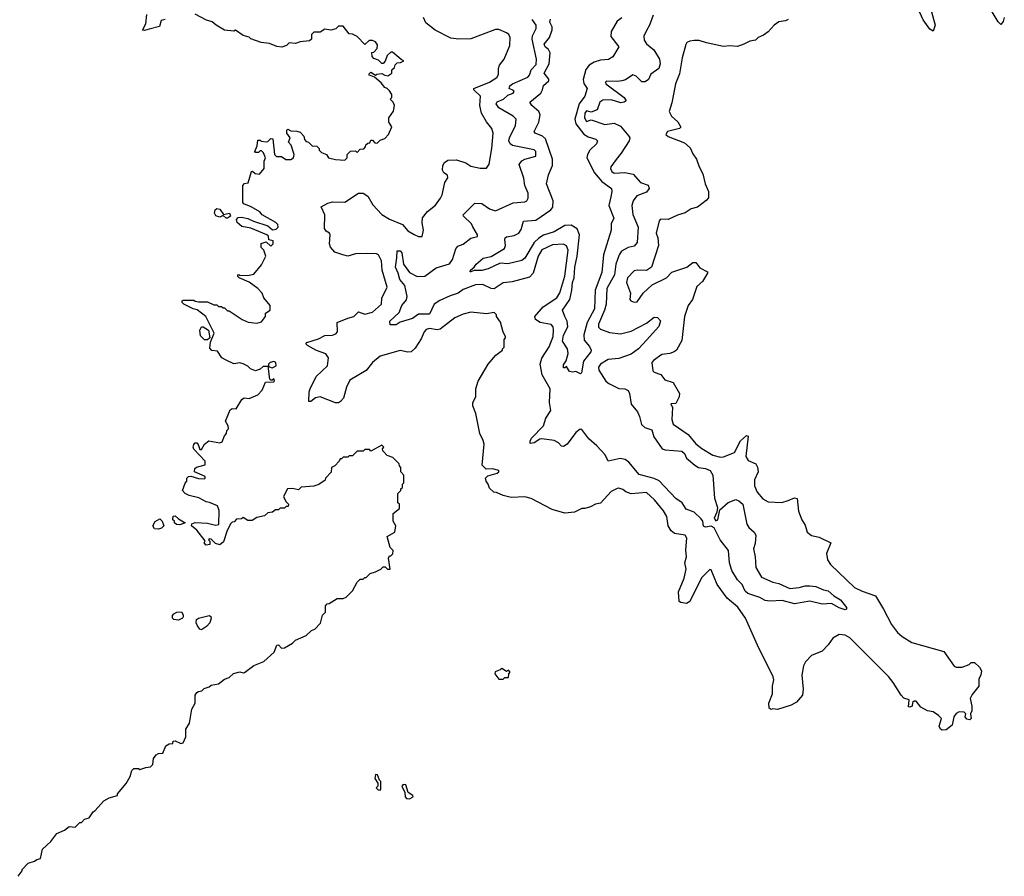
# Model space of a CAD drawing. Extents: x 2210602 to 2357277, y 510288 to 673808.
# Tile 30 of 256: x 2229095 to 2235488, y 547760 to 553321. Entities that reach past the tile are written whole.
import ezdxf

# ---------------------------------------------------------------- set-up
doc = ezdxf.new("R2010")
doc.units = 0

msp = doc.modelspace()

# ---------------------------------------------------------------- linework, layer by layer
at = {"layer": '0CON05XD'}
for points in [[(2234998.6, 553435), (2235038, 553285), (2235025, 553247.5), (2235005, 553260), (2234960.3, 553320.3), (2234925.8, 553395)], [(2235488, 553335), (2235480.7, 553309.3), (2235465, 553290), (2235447.7, 553307.7), (2235375, 553430)], [(2230038.3, 553321.7), (2230013.6, 553316.4), (2230002.5, 553277.5), (2229935, 553260), (2229905, 553250), (2229892.5, 553252.5), (2229913.8, 553295), (2229920, 553355)], [(2231405, 549737.5), (2231440, 549755), (2231455, 549770), (2231468.3, 549768.3), (2231483, 549753), (2231500, 549755), (2231490, 549825), (2231495, 549840), (2231505, 549840), (2231517, 549853), (2231520, 549875), (2231500, 549895), (2231480, 549965), (2231530, 549995), (2231537.5, 550035), (2231520, 550065), (2231520, 550115), (2231561.7, 550148.3), (2231560, 550175), (2231550, 550185), (2231550, 550245), (2231570, 550265), (2231570, 550275), (2231580, 550285), (2231580, 550305), (2231590, 550315), (2231590, 550365), (2231570, 550385), (2231570, 550415), (2231560, 550425), (2231558.3, 550438.3), (2231518.3, 550478.3), (2231481.7, 550491.7), (2231451.7, 550521.7), (2231450, 550535), (2231460, 550545), (2231445, 550560), (2231375, 550520), (2231365, 550530), (2231335, 550530), (2231325, 550520), (2231285, 550520), (2231255, 550490), (2231235, 550490), (2231225, 550480), (2231195, 550480), (2231185, 550470), (2231175, 550470), (2231170, 550455), (2231140, 550425), (2231120, 550415), (2231117, 550383), (2231080, 550345), (2231078.3, 550331.7), (2231037, 550303), (2231005, 550292.5), (2230923, 550287), (2230905, 550270), (2230865, 550277.5), (2230833.9, 550276.1), (2230807.5, 550225), (2230823, 550193), (2230840, 550175), (2230838.3, 550161.7), (2230825, 550160), (2230815, 550150), (2230785, 550150), (2230775, 550140), (2230755, 550140), (2230737, 550123), (2230705, 550120), (2230685, 550100), (2230635, 550090), (2230605, 550070), (2230575, 550070), (2230545, 550090), (2230535, 550080), (2230501.7, 550078.3), (2230488.3, 550061.7), (2230475, 550060), (2230465, 550050), (2230442.5, 550005), (2230418.3, 549931.7), (2230395, 549912.5), (2230365, 549920), (2230338.3, 549948.3), (2230325, 549950), (2230320, 549945), (2230330, 549935), (2230330, 549915), (2230305, 549910), (2230292.5, 549925), (2230298.3, 549938.3), (2230245, 550007.5), (2230210, 550035), (2230211.7, 550048.3), (2230235, 550057.5), (2230313.6, 550053.6), (2230365, 550040), (2230387.5, 550045), (2230390, 550135), (2230380, 550165), (2230327, 550187), (2230305, 550190), (2230257, 550217), (2230195, 550232.5), (2230170, 550245), (2230152.5, 550265), (2230168.3, 550311.7), (2230180, 550325), (2230180, 550345), (2230190, 550355), (2230205, 550357.5), (2230255, 550343.3), (2230295, 550340), (2230300, 550345), (2230300, 550355), (2230230, 550385), (2230231.7, 550408.3), (2230243, 550417), (2230298.3, 550431.7), (2230300, 550455), (2230225, 550533.3), (2230220.8, 550545), (2230225, 550562.5), (2230235, 550573.3), (2230245, 550573.3), (2230253.9, 550563.9), (2230265, 550530), (2230275, 550530), (2230294.2, 550565.8), (2230322.3, 550587.7), (2230395, 550573.3), (2230409.3, 550580.7), (2230425, 550620), (2230437.5, 550635), (2230440, 550655), (2230450, 550665), (2230447.5, 550685), (2230430, 550715), (2230460.7, 550789.3), (2230475, 550797.5), (2230500, 550795), (2230537.5, 550855), (2230553, 550867), (2230585, 550862.5), (2230640, 550885), (2230670, 550915), (2230691.7, 550968.3), (2230745, 550970), (2230750, 550975), (2230745, 550990), (2230735, 550980), (2230725, 550980), (2230718.3, 550988.3), (2230710, 551055), (2230710, 551070), (2230735, 551060), (2230760, 551075), (2230757.5, 551095), (2230745, 551102.5), (2230720, 551095), (2230710, 551085), (2230710, 551070), (2230675, 551070), (2230655, 551052.5), (2230625, 551042.5), (2230593.9, 551053.9), (2230575, 551072.5), (2230546.4, 551086.4), (2230525, 551092.5), (2230485, 551087.5), (2230435, 551110), (2230407, 551127), (2230378.3, 551168.3), (2230343, 551173), (2230328.3, 551188.3), (2230332.5, 551227.5), (2230357.5, 551285), (2230302.5, 551395), (2230247.7, 551437.7), (2230220, 551445), (2230160, 551475), (2230150, 551485), (2230150, 551495), (2230155, 551500), (2230225, 551500), (2230233, 551493), (2230255, 551490), (2230315, 551490), (2230355, 551470), (2230375, 551470), (2230385, 551460), (2230405, 551460), (2230415, 551450), (2230425, 551450), (2230445, 551430), (2230455, 551430), (2230540, 551375), (2230578.3, 551358.3), (2230635, 551350), (2230665, 551360), (2230690, 551395), (2230690, 551415), (2230720, 551435), (2230720, 551465), (2230680, 551515), (2230670, 551545), (2230640, 551575), (2230585, 551617.5), (2230520, 551645), (2230510, 551655), (2230510, 551665), (2230517, 551667), (2230525, 551660), (2230585, 551662.5), (2230615, 551670), (2230665, 551730), (2230692.5, 551785), (2230680, 551825), (2230663, 551843), (2230661.7, 551868.3), (2230695, 551880), (2230725, 551850), (2230740, 551865), (2230740, 551885), (2230711.7, 551891.7), (2230710, 551915), (2230700, 551925), (2230595, 551968), (2230538, 551978), (2230506.2, 552005), (2230503.3, 552025), (2230514.1, 552035.9), (2230535, 552040), (2230575, 552031.1), (2230612.4, 552012.4), (2230705, 551982.5), (2230736.2, 551956.2), (2230759.1, 551960.9), (2230774, 551975), (2230771.2, 551991.2), (2230758.8, 552005), (2230670, 552055), (2230653, 552073), (2230597, 552107), (2230550, 552125), (2230542.5, 552135), (2230542.5, 552245), (2230555, 552257.5), (2230578.3, 552261.7), (2230600, 552335), (2230607, 552337), (2230623, 552323), (2230651.7, 552318.3), (2230682.5, 552355), (2230683, 552403), (2230690, 552425), (2230677, 552457), (2230665, 552470), (2230655, 552470), (2230645, 552460), (2230625, 552460), (2230622.5, 552465), (2230637, 552503), (2230641.7, 552538.3), (2230655, 552540), (2230663, 552533), (2230695, 552527.5), (2230705, 552530), (2230725, 552550), (2230738.3, 552548.3), (2230750, 552445), (2230763, 552433), (2230795, 552432.5), (2230823.6, 552413.6), (2230855, 552412.5), (2230872.5, 552425), (2230877.5, 552445), (2230857, 552507), (2230840, 552525), (2230850, 552555), (2230830, 552585), (2230830, 552605), (2230835, 552610), (2230855, 552600), (2230895, 552597.5), (2230915, 552590), (2230940, 552565), (2230943, 552543), (2230955, 552530), (2230970, 552525), (2230993, 552503), (2231025, 552500), (2231040, 552485), (2231040, 552475), (2231055, 552460), (2231086.7, 552446.7), (2231100, 552425), (2231145, 552412.5), (2231205, 552410), (2231220, 552425), (2231220, 552445), (2231243, 552467), (2231275, 552470), (2231285, 552460), (2231305, 552480), (2231328.3, 552481.7), (2231340, 552495), (2231341.7, 552508.3), (2231355, 552520), (2231368.3, 552521.7), (2231375, 552540), (2231385, 552540), (2231401.7, 552521.7), (2231415, 552520), (2231435, 552540), (2231465, 552550), (2231490, 552575), (2231510, 552625), (2231492.5, 552655), (2231492.5, 552685), (2231521.7, 552728.3), (2231527.5, 552765), (2231520, 552785), (2231500, 552805), (2231510, 552815), (2231510, 552835), (2231495, 552860), (2231480, 552875), (2231465, 552880), (2231440.7, 552910.7), (2231398.3, 552948.3), (2231365, 552960), (2231361.7, 552968.3), (2231375, 552980), (2231405, 552960), (2231413, 552967), (2231445, 552972.5), (2231465, 552960), (2231485, 552957.5), (2231510, 552975), (2231510, 552995), (2231528.3, 553011.7), (2231531.7, 553028.3), (2231545, 553040), (2231567, 553043), (2231590, 553055), (2231571.7, 553061.7), (2231515, 553110), (2231505, 553110), (2231481.7, 553088.3), (2231468.8, 553051.2), (2231455, 553037.5), (2231445, 553037.5), (2231425, 553057.5), (2231395, 553070), (2231383, 553083), (2231381.7, 553108.3), (2231395, 553110), (2231416.4, 553133.6), (2231417, 553157), (2231405, 553177.5), (2231385, 553186.7), (2231363, 553187), (2231335, 553160), (2231285, 553212.5), (2231255, 553227.5), (2231235, 553230), (2231195, 553280), (2231165, 553280), (2231148.3, 553261.7), (2231115, 553252.5), (2231075, 553260), (2231045, 553240), (2231005, 553240), (2230990, 553225), (2230990, 553195), (2230977, 553183), (2230915, 553177.5), (2230885, 553167.5), (2230845, 553170), (2230827, 553153), (2230796.2, 553143.8), (2230765, 553146.7), (2230717.5, 553167.5), (2230662.5, 553172.5), (2230595, 553197.5), (2230585, 553206.7), (2230545, 553217.5), (2230495, 553252.5), (2230485, 553247.5), (2230425, 553252.5), (2230370, 553285), (2230345, 553307.5), (2230308.3, 553318.3), (2230235, 553356.7)], [(2233208.7, 553351.3), (2233184.4, 553285), (2233165, 553252), (2233147.1, 553215), (2233148.7, 553188.7), (2233163.9, 553163.9), (2233212.5, 553125), (2233248.8, 553065), (2233252.5, 553035), (2233245.4, 553004.6), (2233193.3, 552966.7), (2233177.3, 552932.7), (2233155, 552918.8), (2233135, 552918.8), (2233096.7, 552955), (2233075, 552963.8), (2233028.3, 552931.7), (2233003.9, 552923.9), (2232975, 552919.2), (2232905, 552922.5), (2232897.5, 552915), (2232901.2, 552905), (2233020, 552815), (2233032, 552795), (2233020, 552785), (2232997.6, 552782.4), (2232935, 552801.6), (2232880.9, 552799.2), (2232860.8, 552785), (2232845, 552736), (2232805, 552720), (2232775, 552728.6), (2232763.8, 552715), (2232762.9, 552685), (2232775, 552661.2), (2232805, 552672), (2232895, 552640), (2232955, 552650), (2232995, 552630), (2233050.8, 552565), (2233055.7, 552555), (2233051.4, 552535), (2233000.8, 552455), (2232966.7, 552413.3), (2232933.3, 552365), (2232930, 552355), (2232939.2, 552335), (2232955, 552325.6), (2233025, 552330), (2233077.5, 552317.5), (2233125, 552264.4), (2233175, 552246), (2233182.9, 552225), (2233165, 552201.9), (2233102.3, 552177.7), (2233077.1, 552145), (2233070, 552115), (2233076.8, 552056.8), (2233110, 551975), (2233104.3, 551875), (2233085, 551850.6), (2233045, 551842.5), (2233002.3, 551817.7), (2232986.7, 551795), (2232964.5, 551735), (2232957.3, 551665), (2232906.2, 551575), (2232901.8, 551475), (2232891.5, 551435), (2232853.6, 551345), (2232853.5, 551325), (2232865, 551313.1), (2232925, 551290.5), (2232995, 551282.1), (2233065, 551299.4), (2233115, 551325.6), (2233165, 551352), (2233215, 551390), (2233235, 551387.5), (2233255.5, 551365.5), (2233245, 551330), (2233165, 551240.8), (2233112, 551185), (2233065, 551150), (2232985, 551122.1), (2232916.7, 551115), (2232866, 551085), (2232851.9, 551065), (2232855.8, 551045), (2232901.5, 550975), (2232919.1, 550959.2), (2232985, 550927.5), (2233025, 550924), (2233045, 550913.3), (2233054.1, 550894.1), (2233066.1, 550826.1), (2233105.6, 550775.6), (2233120, 550745), (2233132.6, 550692.6), (2233154.4, 550674.4), (2233199.1, 550659.1), (2233213.1, 550613.1), (2233265.9, 550535.9), (2233285, 550528.7), (2233395, 550520.8), (2233411.2, 550505), (2233425, 550474.3), (2233478.5, 550428.5), (2233503.3, 550413.3), (2233547.9, 550407.9), (2233577.5, 550395), (2233595.4, 550365), (2233606.7, 550215), (2233626.2, 550153.8), (2233621.2, 550125), (2233604.1, 550085.9), (2233615, 550067.5), (2233628, 550075), (2233640.8, 550139.2), (2233694.3, 550185.7), (2233745, 550205.6), (2233765, 550198.5), (2233790.6, 550175), (2233815.7, 550045.7), (2233828.8, 550025), (2233864.3, 549994.3), (2233874.2, 549975), (2233870.3, 549919.7), (2233859.2, 549885), (2233870, 549835), (2233873.8, 549765), (2233912.4, 549702.4), (2233985, 549669.4), (2234025, 549660.6), (2234095, 549627.5), (2234156, 549634), (2234195, 549646), (2234225, 549645.7), (2234265, 549642), (2234315, 549620), (2234345, 549614), (2234380.6, 549580.6), (2234423.3, 549555), (2234463.3, 549505), (2234462.5, 549495), (2234455, 549490), (2234415, 549502), (2234365, 549530), (2234305, 549527.1), (2234225, 549546.9), (2234125, 549528.9), (2234045, 549551.5), (2233965.6, 549545.6), (2233935, 549551.2), (2233899.5, 549569.5), (2233822, 549595), (2233805, 549612), (2233785, 549653.8), (2233755, 549683.8), (2233719.5, 549745), (2233703.6, 549795), (2233696.5, 549875), (2233642, 549945), (2233603, 550023), (2233585, 550032.5), (2233546.7, 550026.7), (2233535, 550032.5), (2233530.6, 550065), (2233520.5, 550080.5), (2233473.3, 550123.3), (2233422.5, 550142.5), (2233395.5, 550185), (2233355, 550212.1), (2233247, 550327), (2233215, 550342.8), (2233117.5, 550367.5), (2233049.1, 550449.1), (2233026.2, 550466.2), (2232992.7, 550472.7), (2232915, 550455.7), (2232895.9, 550495.9), (2232843.1, 550555), (2232790.7, 550600.8), (2232745, 550660), (2232735, 550663.3), (2232705, 550641.2), (2232648.6, 550565), (2232625, 550551.1), (2232613.1, 550553.1), (2232592.5, 550575), (2232565, 550588.9), (2232485, 550599.4), (2232471.9, 550598.1), (2232435, 550573.1), (2232410, 550570), (2232408.8, 550585), (2232418.8, 550605), (2232496.7, 550685), (2232511.1, 550735), (2232544.2, 550785), (2232534.2, 550835), (2232540, 550925), (2232486.4, 551015), (2232473.4, 551085), (2232485, 551124), (2232532.1, 551197.9), (2232557.9, 551265), (2232561.1, 551305), (2232557.6, 551327.6), (2232545, 551342.5), (2232474, 551355), (2232444.3, 551375), (2232440, 551395), (2232493.5, 551456.5), (2232583.1, 551515), (2232602.7, 551547.3), (2232634.7, 551655.3), (2232655.5, 551825), (2232645, 551854), (2232625, 551864.2), (2232555, 551860), (2232485, 551827.1), (2232460.4, 551785), (2232429.5, 551675), (2232405, 551650), (2232291.7, 551618.3), (2232235, 551613.1), (2232175, 551573.3), (2232155, 551575.6), (2232101.4, 551601.4), (2232055, 551600), (2231975, 551569.2), (2231942, 551545), (2231890.6, 551529.4), (2231822.6, 551497.4), (2231786.5, 551473.5), (2231755, 551410), (2231685, 551410), (2231645, 551380.6), (2231565, 551356.7), (2231540, 551340), (2231500, 551340), (2231498.1, 551365), (2231559.7, 551420.3), (2231576.9, 551465), (2231606.7, 551503.3), (2231610.8, 551525), (2231596, 551596), (2231563.6, 551635), (2231553.1, 551675), (2231533.8, 551715), (2231544.3, 551775), (2231545, 551820), (2231565, 551820), (2231575, 551806.7), (2231585.7, 551735), (2231625, 551679.2), (2231675, 551654.3), (2231725, 551656.9), (2231799.4, 551710.6), (2231885, 551735.8), (2231904.4, 551765), (2231926.7, 551833.3), (2231939.4, 551850.6), (2231975, 551864.2), (2232025, 551903.8), (2232066.4, 551913.6), (2232067.5, 551925), (2232037.1, 551977.1), (2232029.2, 551995), (2231976.7, 552045), (2231973.8, 552055), (2232050.5, 552129.5), (2232095, 552126.9), (2232145, 552092.5), (2232185, 552080.8), (2232298.5, 552131.5), (2232375, 552138), (2232386.7, 552145), (2232397, 552163), (2232395.7, 552195), (2232375.6, 552245), (2232367.3, 552292.7), (2232337.9, 552382.1), (2232355, 552404), (2232375, 552416), (2232445.8, 552434.2), (2232445.8, 552465), (2232435, 552476), (2232295, 552503.5), (2232280, 552515), (2232271.8, 552535), (2232274.1, 552555), (2232313.9, 552633.9), (2232317.5, 552675), (2232298, 552695), (2232205, 552748.9), (2232189.4, 552775), (2232195, 552786.9), (2232236, 552805), (2232265, 552831.2), (2232298.8, 552845), (2232305.8, 552855), (2232301.7, 552861.7), (2232273.8, 552875), (2232278.3, 552891.7), (2232294, 552905), (2232395, 552948.6), (2232405, 552961.2), (2232415.4, 552995), (2232449.1, 553030.9), (2232449.6, 553065), (2232421.5, 553195), (2232424.1, 553215.9), (2232448.2, 553265), (2232448.2, 553285), (2232421.4, 553321.4)], [(2233345, 551163.8), (2233316.9, 551153.1), (2233265, 551147.1), (2233210.9, 551109.1), (2233200, 551095), (2233205, 551042.5), (2233215, 551033.3), (2233258.3, 551018.3), (2233283.9, 550983.9), (2233337.5, 550965), (2233380, 550895), (2233377, 550873), (2233355, 550830), (2233322.5, 550827.5), (2233333.3, 550803.3), (2233330, 550725), (2233337.5, 550695), (2233435, 550629.2), (2233485, 550567.5), (2233525, 550537.1), (2233595, 550494.3), (2233645, 550481.2), (2233665, 550482.5), (2233735, 550510.5), (2233775, 550586.4), (2233815, 550620.8), (2233825, 550616.7), (2233808.6, 550485), (2233825, 550460), (2233875, 550437.5), (2233886.4, 550416.4), (2233890, 550385), (2233866.4, 550333.6), (2233866.7, 550295), (2233883, 550253), (2233920.5, 550210.5), (2233955, 550190), (2234043.6, 550186.4), (2234085, 550198.8), (2234125, 550216), (2234143.3, 550213.3), (2234150.7, 550130.7), (2234173.3, 550075), (2234195, 550040), (2234207.5, 549995), (2234235, 549973.3), (2234285, 549962.5), (2234362.5, 549925), (2234333.8, 549855), (2234340, 549815), (2234360, 549785), (2234515, 549636), (2234565, 549611.4), (2234651.2, 549581.2), (2234704, 549495), (2234754.5, 549394.5), (2234793.4, 549343.4), (2234825, 549316), (2234888.3, 549278.3), (2235095, 549218.8), (2235163.3, 549125), (2235175, 549116.7), (2235215, 549117.5), (2235260, 549135), (2235273, 549147), (2235295, 549147.5), (2235327.7, 549117.7), (2235340, 549095), (2235336.2, 549065), (2235322.5, 549042.5), (2235322.5, 548995), (2235279.3, 548940.7), (2235266.7, 548915), (2235276.4, 548863.6), (2235276.7, 548835), (2235267.5, 548815), (2235273.3, 548785), (2235263.6, 548776.4), (2235245, 548781.2), (2235233.3, 548795), (2235237.5, 548815), (2235227.5, 548825), (2235195, 548827.5), (2235175, 548817.5), (2235160, 548795), (2235149.3, 548740.7), (2235109.5, 548710.5), (2235085, 548708.6), (2235074, 548715), (2235066, 548735), (2235080, 548785), (2235060, 548805), (2235025, 548826.7), (2234990, 548835), (2234945, 548857.5), (2234915, 548896.7), (2234903, 548897), (2234892.5, 548887.5), (2234890, 548865), (2234875, 548857.5), (2234865, 548860), (2234870, 548905), (2234836.4, 548916.4), (2234817.5, 548935), (2234767.3, 549017.3), (2234735, 549056.7), (2234485, 549308.8), (2234455, 549326.2), (2234415, 549330), (2234374.1, 549305.9), (2234345, 549262.5), (2234305, 549222.5), (2234235, 549192.5), (2234197, 549153), (2234183.6, 549126.4), (2234173.3, 549065), (2234182.5, 548975), (2234177.5, 548935), (2234139.3, 548890.7), (2234105, 548870), (2234015, 548842.5), (2233985, 548847.5), (2233973.3, 548843.3), (2233961.7, 548851.7), (2233960, 548885), (2233982.5, 548945), (2233982.5, 548995), (2233992.5, 549035), (2233987.5, 549055), (2233885, 549261.2), (2233807.1, 549435), (2233757.4, 549507.4), (2233687.5, 549565), (2233622.5, 549655), (2233585, 549750), (2233575, 549752.5), (2233522, 549698), (2233445, 549543.8), (2233425, 549532), (2233387.7, 549537.7), (2233376.7, 549545), (2233373.3, 549606.7), (2233410, 549695), (2233422.9, 549755), (2233413.1, 549795), (2233423.3, 549835), (2233419.5, 549879.5), (2233425.8, 549955), (2233416.7, 549975), (2233346.1, 549986.1), (2233325, 550003.3), (2233306.2, 550035), (2233295.8, 550095), (2233275, 550133.3), (2233216.7, 550205), (2233165, 550252.5), (2233065, 550242.5), (2233030, 550255), (2233011.7, 550271.7), (2232985, 550280), (2232975, 550277.5), (2232935, 550257.5), (2232867, 550183), (2232833, 550177), (2232801.7, 550158.3), (2232765, 550147.5), (2232745, 550147.5), (2232697, 550123), (2232635, 550117.5), (2232552.1, 550142.1), (2232415, 550212.5), (2232375, 550222.5), (2232285, 550220), (2232233, 550233), (2232191.7, 550251.7), (2232173, 550253), (2232145, 550280), (2232136.7, 550306.7), (2232122.5, 550325), (2232120, 550345), (2232135, 550360), (2232195, 550376.2), (2232206, 550385), (2232206, 550395), (2232165, 550405.7), (2232123.6, 550403.6), (2232098.3, 550428.3), (2232110, 550565), (2232105, 550590), (2232083.3, 550635), (2232057.5, 550765), (2232037.5, 550815), (2232037.5, 550835), (2232057, 550873), (2232057.5, 550925), (2232072.5, 550975), (2232137.5, 551085), (2232187, 551143), (2232230, 551175), (2232230, 551185), (2232240, 551195), (2232240, 551245), (2232250, 551255), (2232250, 551265), (2232233, 551293), (2232217, 551357), (2232190, 551395), (2232190, 551405), (2232175, 551420), (2232125, 551412.5), (2232025, 551423.3), (2231975, 551410), (2231920, 551385), (2231825, 551312.9), (2231805, 551308.6), (2231755, 551317.1), (2231735, 551310), (2231720, 551295), (2231701.3, 551248.7), (2231662.3, 551187.7), (2231635.9, 551164.1), (2231615, 551162.5), (2231565, 551174.2), (2231435, 551137.5), (2231385, 551096), (2231345, 551044.2), (2231239.1, 550980.9), (2231216.7, 550935), (2231197.1, 550865), (2231178.3, 550841.7), (2231165, 550834), (2231145, 550833.8), (2231045, 550872), (2231015, 550866), (2230985, 550842.5), (2230971.7, 550841.7), (2230974.4, 550904.4), (2230980.6, 550925), (2231018.8, 551005), (2231093.3, 551075), (2231100, 551125), (2231082.3, 551152.3), (2231022.6, 551172.6), (2230963.3, 551205), (2230953, 551217), (2230960, 551225), (2231035, 551249.4), (2231075, 551270), (2231126.7, 551273.3), (2231148.3, 551281.7), (2231158, 551295), (2231156.7, 551355), (2231225, 551384.4), (2231265, 551394), (2231295, 551423.8), (2231335, 551410), (2231385, 551422), (2231443.3, 551475), (2231446.1, 551513.9), (2231480.8, 551585), (2231448.1, 551695), (2231442.9, 551755), (2231424.1, 551794.1), (2231411.2, 551801.2), (2231355, 551802.5), (2231275, 551800.8), (2231225, 551786.9), (2231193.3, 551795), (2231141.7, 551811.7), (2231112, 551845), (2231106.1, 551866.1), (2231110, 551925), (2231105.9, 551935.9), (2231085, 551947.5), (2231073.3, 551965), (2231076.7, 552055), (2231053, 552107), (2231095, 552130), (2231125, 552138.8), (2231205, 552135.8), (2231294.6, 552195.4), (2231325, 552195.6), (2231354.2, 552175), (2231388.3, 552118.3), (2231445.5, 552055.5), (2231495, 552026.7), (2231581.2, 551991.2), (2231615, 551950), (2231655, 551926.7), (2231685, 551913.8), (2231707, 551913), (2231716.2, 551955), (2231707.5, 552002.5), (2231710, 552035), (2231742.5, 552075), (2231793.9, 552116.1), (2231827.3, 552162.7), (2231838.8, 552185), (2231855.9, 552264.1), (2231875.7, 552295), (2231872.3, 552312.3), (2231848, 552328), (2231840, 552345), (2231842, 552375), (2231853.3, 552395), (2231875, 552410), (2231930.7, 552410.7), (2231991.7, 552391.7), (2232025, 552371.2), (2232085, 552356.7), (2232125, 552357.5), (2232142.5, 552382.5), (2232161.2, 552485), (2232170, 552585), (2232160, 552615), (2232125, 552658.8), (2232092.9, 552715), (2232082.2, 552765), (2232087.5, 552825), (2232043.3, 552865), (2232043.8, 552875), (2232145, 552915.6), (2232193.3, 552945), (2232203.3, 552965), (2232203.3, 553005), (2232210, 553025), (2232240, 553065), (2232276.4, 553153.6), (2232278.8, 553205), (2232270, 553225), (2232255, 553236.2), (2232206.4, 553256.4), (2232185, 553257.5), (2232025, 553196.7), (2231946.1, 553193.9), (2231895, 553202), (2231793.4, 553253.4), (2231731.7, 553301.7), (2231715.7, 553335)], [(2233005, 553333.8), (2232975, 553310.8), (2232934.5, 553245), (2232932.7, 553212.7), (2232986, 553145), (2232945, 553080), (2232917, 553063), (2232865, 553058.2), (2232824.7, 553045.3), (2232792.5, 553025), (2232771.7, 552998.3), (2232752.4, 552932.4), (2232757.6, 552907.6), (2232780, 552875), (2232764.4, 552825), (2232728.2, 552775), (2232700, 552675), (2232705.3, 552645), (2232758.7, 552578.7), (2232785, 552560.8), (2232835.4, 552545.4), (2232845.5, 552535.5), (2232840, 552515), (2232797.3, 552475), (2232780.9, 552445), (2232777.3, 552425), (2232826, 552326), (2232875, 552270.6), (2232937.1, 552225), (2232939.4, 552205), (2232932, 552172), (2232920.8, 552115), (2232952.7, 552032.7), (2232934.4, 551995), (2232934.2, 551955), (2232884.7, 551795), (2232875, 551680), (2232831.8, 551565), (2232826, 551445), (2232778.8, 551355), (2232756.9, 551275), (2232760.5, 551240.5), (2232795, 551200), (2232806.4, 551176.4), (2232803.3, 551165), (2232755.6, 551105), (2232742.5, 551027.5), (2232737, 551023), (2232705, 551037.5), (2232685, 551033.3), (2232665, 551037.5), (2232645, 551070), (2232635, 551060), (2232625, 551060), (2232625, 551080), (2232643.3, 551106.7), (2232656.9, 551155), (2232651.5, 551185), (2232618.2, 551235), (2232625, 551272), (2232653.5, 551326.5), (2232648.5, 551365), (2232634.4, 551395), (2232618.6, 551435), (2232666.5, 551505), (2232680.8, 551565), (2232684.7, 551615), (2232695.4, 551645), (2232698.6, 551715), (2232714.2, 551785), (2232728.8, 551925), (2232715, 551962.5), (2232675, 551987.5), (2232635, 551984.5), (2232565, 551943.2), (2232495, 551922.3), (2232465, 551903.8), (2232436.2, 551873.8), (2232375, 551773.1), (2232355, 551757.5), (2232265, 551736.9), (2232215, 551741.2), (2232136.4, 551703.6), (2232095, 551692.7), (2232046.7, 551693.3), (2232025, 551683.3), (2232020, 551685), (2232022.5, 551695), (2232046.2, 551713.8), (2232058.8, 551735), (2232105, 551772), (2232155.6, 551784.4), (2232242, 551835), (2232248.9, 551855), (2232245.7, 551895), (2232246.2, 551905), (2232255, 551912), (2232305, 551919.4), (2232335.3, 551934.7), (2232351.2, 551958.8), (2232367, 552013), (2232445, 552019.5), (2232543, 552087), (2232556.7, 552105), (2232558.1, 552145), (2232516, 552255), (2232528.6, 552315), (2232554.6, 552375), (2232554.7, 552415), (2232508.5, 552548.5), (2232490, 552565), (2232441.2, 552585), (2232436, 552595), (2232465.5, 552655), (2232473.6, 552703.6), (2232465, 552725.8), (2232420, 552765), (2232407.5, 552785), (2232477.8, 552845), (2232489.5, 552865), (2232495.7, 552894.3), (2232530, 552925), (2232530, 552935), (2232500.8, 552975), (2232531.8, 553035), (2232539.1, 553105), (2232527.8, 553127.8), (2232505.7, 553145.7), (2232501.2, 553161.2), (2232535.7, 553205), (2232552, 553255), (2232552, 553275), (2232538, 553305), (2232540.8, 553325)], [(2234085, 553322.5), (2234067, 553313), (2234025, 553307.5), (2233993.9, 553286.1), (2233955, 553242.5), (2233925, 553220), (2233890, 553205), (2233871.7, 553188.3), (2233835, 553182.5), (2233796.7, 553163.3), (2233755, 553147.5), (2233705, 553152.5), (2233665, 553147.5), (2233555, 553170), (2233506.4, 553186.4), (2233475, 553186.7), (2233445, 553182.5), (2233427, 553173), (2233419.3, 553160.7), (2233395.7, 553074.3), (2233379.8, 552970.2), (2233351.9, 552905), (2233329.2, 552780.8), (2233312.5, 552725), (2233326.7, 552695), (2233367.4, 552657.4), (2233387.5, 552622.5), (2233380, 552615), (2233300, 552595), (2233290, 552575), (2233305, 552562.5), (2233411.2, 552521.2), (2233448.8, 552488.8), (2233465, 552450), (2233490, 552415), (2233506.7, 552365), (2233530.5, 552320.5), (2233546, 552255), (2233566.7, 552205), (2233566.2, 552165), (2233552.7, 552147.3), (2233496.1, 552103.9), (2233455, 552092.5), (2233415, 552066.2), (2233365, 552052), (2233305, 552024.2), (2233255, 552026.7), (2233246.7, 552015), (2233228, 551935), (2233238.6, 551905), (2233243.3, 551855), (2233196.2, 551715), (2233165, 551692.5), (2233105, 551696), (2233085, 551690.8), (2233041.1, 551645), (2233035.6, 551615), (2233060, 551545), (2233056.7, 551505), (2233063.3, 551495), (2233085, 551486.7), (2233105, 551490), (2233143.8, 551545), (2233200.6, 551599.4), (2233295, 551646), (2233328.7, 551681.3), (2233426.2, 551713.8), (2233465, 551744), (2233485, 551744), (2233511.2, 551711.2), (2233560, 551685), (2233560, 551675), (2233528.3, 551621.7), (2233491.7, 551588.3), (2233464, 551505), (2233435.6, 551465), (2233411.2, 551395), (2233395, 551237.5), (2233358.8, 551175), (2233345, 551163.8)], [(2230445, 552032.5), (2230435, 552032.5), (2230415, 552050), (2230395, 552040), (2230368.1, 552048.1), (2230358.6, 552065), (2230362.8, 552087.2), (2230375, 552094.4), (2230395, 552090.6), (2230417.5, 552057.5), (2230456.1, 552066.1), (2230463.3, 552045), (2230445, 552032.5)], [(2230315, 551242.5), (2230293.8, 551243.8), (2230269.3, 551269.3), (2230263.3, 551305), (2230275, 551327.5), (2230285, 551327.5), (2230320, 551305), (2230330, 551255), (2230315, 551242.5)], [(2230135, 550042.5), (2230113, 550043), (2230100, 550055), (2230100, 550065), (2230090, 550075), (2230091.7, 550098.3), (2230105, 550100), (2230125, 550080), (2230170, 550055), (2230135, 550042.5)], [(2229995, 550013.3), (2229970, 550015), (2229960, 550035), (2229975, 550062.5), (2230005, 550080), (2230020, 550065), (2230030, 550035), (2230015, 550020), (2229995, 550013.3)], [(2229085, 547760), (2229110, 547795), (2229110, 547805), (2229150, 547845), (2229191.7, 547858.3), (2229205, 547870), (2229230, 547875), (2229243, 547937), (2229297.5, 547985), (2229335, 548037.5), (2229385, 548060), (2229415, 548082.5), (2229455, 548080), (2229485, 548110), (2229495, 548110), (2229515, 548130), (2229545, 548140), (2229570.7, 548179.3), (2229585, 548187.5), (2229640.7, 548249.3), (2229675, 548270), (2229730, 548285), (2229730, 548295), (2229785, 548362.5), (2229811.7, 548408.3), (2229823, 548447), (2229835, 548460), (2229865, 548460), (2229875, 548452.5), (2229913, 548467), (2229945, 548470), (2229960, 548485), (2229962.5, 548525), (2229980.7, 548549.3), (2229995, 548557.5), (2230025, 548560), (2230043.6, 548606.4), (2230065, 548620), (2230088.3, 548621.7), (2230091.7, 548638.3), (2230105, 548640), (2230141.7, 548621.7), (2230155, 548626.7), (2230173.8, 548665), (2230173.3, 548715), (2230198, 548755), (2230213.3, 548845), (2230233.3, 548885), (2230233.3, 548935), (2230245, 548952.5), (2230255, 548960), (2230277, 548963), (2230291.7, 548978.3), (2230325, 548990), (2230338.3, 549001.7), (2230385, 549010), (2230425, 549040), (2230455, 549050), (2230483, 549077), (2230525, 549087.5), (2230545, 549080), (2230555, 549082.5), (2230615, 549127.5), (2230680, 549155), (2230747.5, 549215), (2230765, 549260), (2230775, 549262.5), (2230795, 549240), (2230815, 549242.5), (2230865, 549272.5), (2230885, 549292.5), (2230955, 549322.5), (2230990, 549355), (2231010, 549365), (2231047, 549403), (2231060, 549455), (2231080, 549475), (2231080, 549515), (2231091.7, 549528.3), (2231105, 549530), (2231155, 549562.5), (2231195, 549563.3), (2231215, 549572.5), (2231256.4, 549613.6), (2231285, 549670), (2231305, 549690), (2231325, 549690), (2231335, 549700), (2231345, 549700), (2231370, 549725), (2231405, 549737.5)], [(2230125, 549422.9), (2230095, 549426.2), (2230086.2, 549435), (2230087.7, 549452.3), (2230095.9, 549464.1), (2230115, 549473.8), (2230145, 549477.5), (2230156.4, 549456.4), (2230156.4, 549443.6), (2230152.5, 549435), (2230125, 549422.9)], [(2230275, 549360.8), (2230264.6, 549364.6), (2230248.6, 549385), (2230240, 549405), (2230242.5, 549427.5), (2230255, 549436.2), (2230325, 549453.8), (2230335.8, 549445.8), (2230338, 549435), (2230329.2, 549405), (2230307.9, 549382.1), (2230275, 549360.8)], [(2232235, 549040), (2232245, 549050), (2232268.3, 549051.7), (2232270, 549075), (2232280, 549085), (2232268.3, 549098.3), (2232255, 549090), (2232225, 549110), (2232215, 549100), (2232181.7, 549088.3), (2232180, 549075), (2232205, 549040), (2232235, 549040)], [(2231435, 548320), (2231440, 548325), (2231440, 548375), (2231430, 548385), (2231418.3, 548418.3), (2231405, 548420), (2231400, 548395), (2231420, 548365), (2231420, 548345), (2231410, 548335), (2231421.7, 548321.7), (2231435, 548320)], [(2231625, 548263.5), (2231650, 548275), (2231647.5, 548285), (2231617.5, 548305), (2231603, 548353), (2231585, 548356.2), (2231576.7, 548345), (2231594.4, 548304.4), (2231598, 548275), (2231605.8, 548265.8), (2231625, 548263.5)]]:
    msp.add_lwpolyline(points, dxfattribs=at)

doc.saveas('drawing.dxf')
